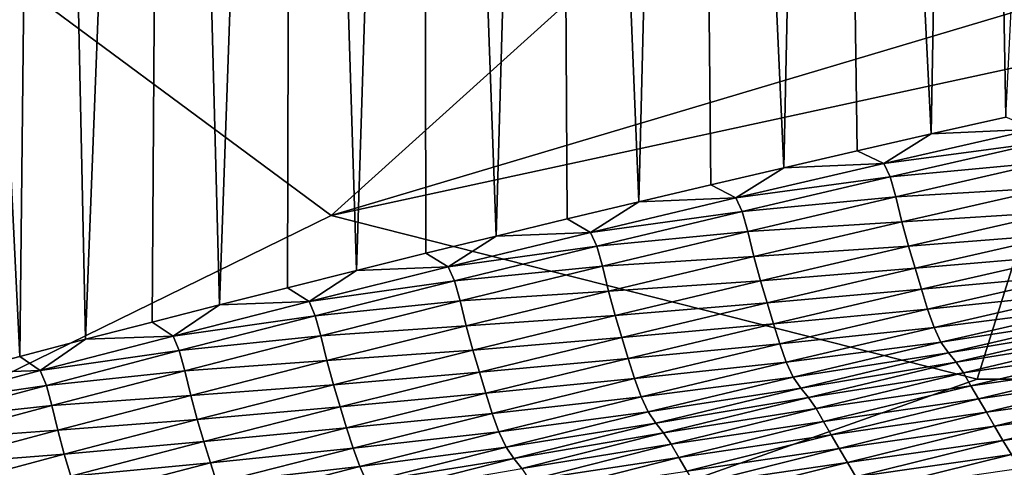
# Model space of a CAD drawing. Extents: x -54 to 446, y -6 to 1624.
# Tile 58 of 225: x -13.177 to -12.11, y 1556.404 to 1556.89. Entities that reach past the tile are written whole.
import ezdxf

# ---------------------------------------------------------------- set-up
doc = ezdxf.new("R2010")
doc.units = 0
doc.header["$LTSCALE"] = 46.933333
for name, color, linetype in [('1000', 7, 'CONTINUOUS'), ('1022', 7, 'CONTINUOUS'), ('1088', 7, 'CONTINUOUS'), ('1162', 7, 'CONTINUOUS'), ('1520', 7, 'CONTINUOUS'), ('1524', 7, 'CONTINUOUS'), ('1577', 7, 'CONTINUOUS')]:
    doc.layers.add(name, color=color, linetype=linetype)

msp = doc.modelspace()

# ---------------------------------------------------------------- linework, layer by layer
at = {"layer": '1000', "color": 7, "linetype": 'CONTINUOUS'}
for points in [[(-13.1679, 1556.921, -9.0888), (-15.995, 1555.1313, -0.4), (-13.4539, 1557.3112, -8.6599), (-13.1679, 1556.921, -9.0888)], [(-12.8396, 1556.6777, -9.547), (-15.995, 1555.1313, -0.4), (-13.1679, 1556.921, -9.0888), (-12.8396, 1556.6777, -9.547)], [(-12.1389, 1556.5, -10.4234), (-15.995, 1555.1313, -0.4), (-12.8396, 1556.6777, -9.547), (-12.1389, 1556.5, -10.4234)], [(-8.5407, 1554.2345, -13.5298), (-15.995, 1555.1313, -0.4), (-9.6445, 1556.5, -12.7665), (-8.5407, 1554.2345, -13.5298)], [(-9.6445, 1556.5, -12.7665), (-15.995, 1555.1313, -0.4), (-12.1389, 1556.5, -10.4234), (-9.6445, 1556.5, -12.7665)]]:
    msp.add_3dface(points, dxfattribs=at)
at = {"layer": '1022', "color": 7, "linetype": 'CONTINUOUS'}
msp.add_3dface([(-9.6445, 1556.5, -12.7665), (-12.1389, 1556.5, -10.4234), (-12.0279, 1556.8535, -10.328), (-9.6445, 1556.5, -12.7665)], dxfattribs=at)
at = {"layer": '1088', "color": 7, "linetype": 'CONTINUOUS'}
for points in [[(-12.8396, 1556.6777, -9.547), (-13.1679, 1556.921, -9.0888), (-12.2889, 1557.1747, -9.0776), (-12.8396, 1556.6777, -9.547)], [(-11.7596, 1557, -10.0977), (-12.8396, 1556.6777, -9.547), (-12.2889, 1557.1747, -9.0776), (-11.7596, 1557, -10.0977)], [(-12.8396, 1556.6777, -9.547), (-11.7596, 1557, -10.0977), (-12.0279, 1556.8535, -10.328), (-12.8396, 1556.6777, -9.547)], [(-12.1389, 1556.5, -10.4234), (-12.8396, 1556.6777, -9.547), (-12.0279, 1556.8535, -10.328), (-12.1389, 1556.5, -10.4234)]]:
    msp.add_3dface(points, dxfattribs=at)
at = {"layer": '1162', "color": 7, "linetype": 'CONTINUOUS'}
for points in [[(-13.9, 1554.9401, 0), (0, 1552.5, 13.9), (-13.9, 1568.5), (-13.9, 1554.9401, 0)], [(-13.9, 1568.5), (0, 1552.5, 13.9), (-9.8285, 1568.3284, 9.8298), (-13.9, 1568.5)]]:
    msp.add_3dface(points, dxfattribs=at)
at = {"layer": '1520', "color": 7, "linetype": 'CONTINUOUS'}
for points in [[(-12.1889, 1556.7663, 10.5137), (-12.0768, 1556.7713, 10.64), (-12.1079, 1556.7846, 10.6123), (-12.1889, 1556.7663, 10.5137)], [(-12.2692, 1556.7479, 10.4145), (-12.2402, 1556.7341, 10.4408), (-12.1889, 1556.7663, 10.5137), (-12.2692, 1556.7479, 10.4145)], [(-12.2402, 1556.7341, 10.4408), (-12.0698, 1556.757, 10.6193), (-12.0768, 1556.7713, 10.64), (-12.2402, 1556.7341, 10.4408)], [(-12.2402, 1556.7341, 10.4408), (-12.0768, 1556.7713, 10.64), (-12.1889, 1556.7663, 10.5137), (-12.2402, 1556.7341, 10.4408)], [(-12.2334, 1556.7197, 10.4208), (-12.0698, 1556.757, 10.6193), (-12.2402, 1556.7341, 10.4408), (-12.2334, 1556.7197, 10.4208)], [(-12.2334, 1556.7197, 10.4208), (-12.0635, 1556.7356, 10.6595), (-12.0698, 1556.757, 10.6193), (-12.2334, 1556.7197, 10.4208)], [(-12.3488, 1556.7295, 10.3146), (-12.2402, 1556.7341, 10.4408), (-12.2692, 1556.7479, 10.4145), (-12.3488, 1556.7295, 10.3146)], [(-12.4008, 1556.6968, 10.2391), (-12.2334, 1556.7197, 10.4208), (-12.2402, 1556.7341, 10.4408), (-12.4008, 1556.6968, 10.2391)], [(-12.4008, 1556.6968, 10.2391), (-12.2402, 1556.7341, 10.4408), (-12.3488, 1556.7295, 10.3146), (-12.4008, 1556.6968, 10.2391)], [(-12.2271, 1556.6981, 10.4601), (-12.0635, 1556.7356, 10.6595), (-12.2334, 1556.7197, 10.4208), (-12.2271, 1556.6981, 10.4601)], [(-12.2271, 1556.6981, 10.4601), (-12.057, 1556.7081, 10.7139), (-12.0635, 1556.7356, 10.6595), (-12.2271, 1556.6981, 10.4601)], [(-12.4278, 1556.711, 10.214), (-12.4008, 1556.6968, 10.2391), (-12.3488, 1556.7295, 10.3146), (-12.4278, 1556.711, 10.214)], [(-12.3939, 1556.6821, 10.2198), (-12.2334, 1556.7197, 10.4208), (-12.4008, 1556.6968, 10.2391), (-12.3939, 1556.6821, 10.2198)], [(-12.3939, 1556.6821, 10.2198), (-12.2271, 1556.6981, 10.4601), (-12.2334, 1556.7197, 10.4208), (-12.3939, 1556.6821, 10.2198)], [(-12.506, 1556.6925, 10.1128), (-12.4008, 1556.6968, 10.2391), (-12.4278, 1556.711, 10.214), (-12.506, 1556.6925, 10.1128)], [(-12.2205, 1556.6708, 10.5133), (-12.057, 1556.7081, 10.7139), (-12.2271, 1556.6981, 10.4601), (-12.2205, 1556.6708, 10.5133)], [(-12.2205, 1556.6708, 10.5133), (-12.0498, 1556.6817, 10.7514), (-12.057, 1556.7081, 10.7139), (-12.2205, 1556.6708, 10.5133)], [(-12.5836, 1556.674, 10.011), (-12.5583, 1556.6594, 10.0351), (-12.506, 1556.6925, 10.1128), (-12.5836, 1556.674, 10.011)], [(-12.5583, 1556.6594, 10.0351), (-12.3939, 1556.6821, 10.2198), (-12.4008, 1556.6968, 10.2391), (-12.5583, 1556.6594, 10.0351)], [(-12.5583, 1556.6594, 10.0351), (-12.4008, 1556.6968, 10.2391), (-12.506, 1556.6925, 10.1128), (-12.5583, 1556.6594, 10.0351)], [(-12.3877, 1556.6605, 10.2583), (-12.2271, 1556.6981, 10.4601), (-12.3939, 1556.6821, 10.2198), (-12.3877, 1556.6605, 10.2583)], [(-12.3877, 1556.6605, 10.2583), (-12.2205, 1556.6708, 10.5133), (-12.2271, 1556.6981, 10.4601), (-12.3877, 1556.6605, 10.2583)], [(-12.5514, 1556.6445, 10.0165), (-12.3939, 1556.6821, 10.2198), (-12.5583, 1556.6594, 10.0351), (-12.5514, 1556.6445, 10.0165)], [(-12.5514, 1556.6445, 10.0165), (-12.3877, 1556.6605, 10.2583), (-12.3939, 1556.6821, 10.2198), (-12.5514, 1556.6445, 10.0165)], [(-12.2133, 1556.6444, 10.55), (-12.0498, 1556.6817, 10.7514), (-12.2205, 1556.6708, 10.5133), (-12.2133, 1556.6444, 10.55)], [(-12.2133, 1556.6444, 10.55), (-12.0426, 1556.6578, 10.7722), (-12.0498, 1556.6817, 10.7514), (-12.2133, 1556.6444, 10.55)], [(-12.6605, 1556.6554, 9.9084), (-12.5583, 1556.6594, 10.0351), (-12.5836, 1556.674, 10.011), (-12.6605, 1556.6554, 9.9084)], [(-12.3811, 1556.6333, 10.3103), (-12.2205, 1556.6708, 10.5133), (-12.3877, 1556.6605, 10.2583), (-12.3811, 1556.6333, 10.3103)], [(-12.3811, 1556.6333, 10.3103), (-12.2133, 1556.6444, 10.55), (-12.2205, 1556.6708, 10.5133), (-12.3811, 1556.6333, 10.3103)], [(-12.7125, 1556.6219, 9.8289), (-12.5514, 1556.6445, 10.0165), (-12.5583, 1556.6594, 10.0351), (-12.7125, 1556.6219, 9.8289)], [(-12.7125, 1556.6219, 9.8289), (-12.5583, 1556.6594, 10.0351), (-12.6605, 1556.6554, 9.9084), (-12.7125, 1556.6219, 9.8289)], [(-12.5452, 1556.6228, 10.0541), (-12.3877, 1556.6605, 10.2583), (-12.5514, 1556.6445, 10.0165), (-12.5452, 1556.6228, 10.0541)], [(-12.5452, 1556.6228, 10.0541), (-12.3811, 1556.6333, 10.3103), (-12.3877, 1556.6605, 10.2583), (-12.5452, 1556.6228, 10.0541)], [(-12.2062, 1556.6205, 10.5704), (-12.0426, 1556.6578, 10.7722), (-12.2133, 1556.6444, 10.55), (-12.2062, 1556.6205, 10.5704)], [(-12.2062, 1556.6205, 10.5704), (-12.0359, 1556.6351, 10.7865), (-12.0426, 1556.6578, 10.7722), (-12.2062, 1556.6205, 10.5704)], [(-12.7367, 1556.6368, 9.8052), (-12.7125, 1556.6219, 9.8289), (-12.6605, 1556.6554, 9.9084), (-12.7367, 1556.6368, 9.8052)], [(-12.8121, 1556.6181, 9.7015), (-12.7125, 1556.6219, 9.8289), (-12.7367, 1556.6368, 9.8052), (-12.8121, 1556.6181, 9.7015)], [(-12.7057, 1556.6067, 9.8111), (-12.5514, 1556.6445, 10.0165), (-12.7125, 1556.6219, 9.8289), (-12.7057, 1556.6067, 9.8111)], [(-12.7057, 1556.6067, 9.8111), (-12.5452, 1556.6228, 10.0541), (-12.5514, 1556.6445, 10.0165), (-12.7057, 1556.6067, 9.8111)], [(-12.3739, 1556.6069, 10.3462), (-12.2133, 1556.6444, 10.55), (-12.3811, 1556.6333, 10.3103), (-12.3739, 1556.6069, 10.3462)], [(-12.3739, 1556.6069, 10.3462), (-12.2062, 1556.6205, 10.5704), (-12.2133, 1556.6444, 10.55), (-12.3739, 1556.6069, 10.3462)], [(-12.5387, 1556.5956, 10.1048), (-12.3811, 1556.6333, 10.3103), (-12.5452, 1556.6228, 10.0541), (-12.5387, 1556.5956, 10.1048)], [(-12.5387, 1556.5956, 10.1048), (-12.3739, 1556.6069, 10.3462), (-12.3811, 1556.6333, 10.3103), (-12.5387, 1556.5956, 10.1048)], [(-12.1994, 1556.5977, 10.5845), (-12.0359, 1556.6351, 10.7865), (-12.2062, 1556.6205, 10.5704), (-12.1994, 1556.5977, 10.5845)], [(-12.1994, 1556.5977, 10.5845), (-12.0293, 1556.6134, 10.7976), (-12.0359, 1556.6351, 10.7865), (-12.1994, 1556.5977, 10.5845)], [(-12.8868, 1556.5994, 9.5971), (-12.8635, 1556.5844, 9.6208), (-12.8121, 1556.6181, 9.7015), (-12.8868, 1556.5994, 9.5971)], [(-12.8635, 1556.5844, 9.6208), (-12.7057, 1556.6067, 9.8111), (-12.7125, 1556.6219, 9.8289), (-12.8635, 1556.5844, 9.6208)], [(-12.8635, 1556.5844, 9.6208), (-12.7125, 1556.6219, 9.8289), (-12.8121, 1556.6181, 9.7015), (-12.8635, 1556.5844, 9.6208)], [(-12.6995, 1556.585, 9.8478), (-12.5452, 1556.6228, 10.0541), (-12.7057, 1556.6067, 9.8111), (-12.6995, 1556.585, 9.8478)], [(-12.6995, 1556.585, 9.8478), (-12.5387, 1556.5956, 10.1048), (-12.5452, 1556.6228, 10.0541), (-12.6995, 1556.585, 9.8478)], [(-12.3668, 1556.583, 10.3661), (-12.2062, 1556.6205, 10.5704), (-12.3739, 1556.6069, 10.3462), (-12.3668, 1556.583, 10.3661)], [(-12.3668, 1556.583, 10.3661), (-12.1994, 1556.5977, 10.5845), (-12.2062, 1556.6205, 10.5704), (-12.3668, 1556.583, 10.3661)], [(-12.8568, 1556.5689, 9.6037), (-12.7057, 1556.6067, 9.8111), (-12.8635, 1556.5844, 9.6208), (-12.8568, 1556.5689, 9.6037)], [(-12.8568, 1556.5689, 9.6037), (-12.6995, 1556.585, 9.8478), (-12.7057, 1556.6067, 9.8111), (-12.8568, 1556.5689, 9.6037)], [(-12.5315, 1556.5693, 10.1399), (-12.3739, 1556.6069, 10.3462), (-12.5387, 1556.5956, 10.1048), (-12.5315, 1556.5693, 10.1399)], [(-12.5315, 1556.5693, 10.1399), (-12.3668, 1556.583, 10.3661), (-12.3739, 1556.6069, 10.3462), (-12.5315, 1556.5693, 10.1399)], [(-12.1927, 1556.576, 10.5955), (-12.0293, 1556.6134, 10.7976), (-12.1994, 1556.5977, 10.5845), (-12.1927, 1556.576, 10.5955)], [(-12.1927, 1556.576, 10.5955), (-12.0224, 1556.5938, 10.8054), (-12.0293, 1556.6134, 10.7976), (-12.1927, 1556.576, 10.5955)], [(-12.9607, 1556.5807, 9.4923), (-12.8635, 1556.5844, 9.6208), (-12.8868, 1556.5994, 9.5971), (-12.9607, 1556.5807, 9.4923)], [(-12.6931, 1556.5579, 9.8972), (-12.5387, 1556.5956, 10.1048), (-12.6995, 1556.585, 9.8478), (-12.6931, 1556.5579, 9.8972)], [(-12.6931, 1556.5579, 9.8972), (-12.5315, 1556.5693, 10.1399), (-12.5387, 1556.5956, 10.1048), (-12.6931, 1556.5579, 9.8972)], [(-12.3599, 1556.5602, 10.38), (-12.1994, 1556.5977, 10.5845), (-12.3668, 1556.583, 10.3661), (-12.3599, 1556.5602, 10.38)], [(-12.3599, 1556.5602, 10.38), (-12.1927, 1556.576, 10.5955), (-12.1994, 1556.5977, 10.5845), (-12.3599, 1556.5602, 10.38)], [(-12.1857, 1556.5563, 10.6031), (-12.0224, 1556.5938, 10.8054), (-12.1927, 1556.576, 10.5955), (-12.1857, 1556.5563, 10.6031)], [(-12.1857, 1556.5563, 10.6031), (-12.0151, 1556.5779, 10.8083), (-12.0224, 1556.5938, 10.8054), (-12.1857, 1556.5563, 10.6031)], [(-13.011, 1556.5469, 9.4111), (-12.8568, 1556.5689, 9.6037), (-12.8635, 1556.5844, 9.6208), (-13.011, 1556.5469, 9.4111)], [(-13.011, 1556.5469, 9.4111), (-12.8635, 1556.5844, 9.6208), (-12.9607, 1556.5807, 9.4923), (-13.011, 1556.5469, 9.4111)], [(-12.8506, 1556.5472, 9.6395), (-12.6995, 1556.585, 9.8478), (-12.8568, 1556.5689, 9.6037), (-12.8506, 1556.5472, 9.6395)], [(-12.8506, 1556.5472, 9.6395), (-12.6931, 1556.5579, 9.8972), (-12.6995, 1556.585, 9.8478), (-12.8506, 1556.5472, 9.6395)], [(-13.0337, 1556.5621, 9.387), (-13.011, 1556.5469, 9.4111), (-12.9607, 1556.5807, 9.4923), (-13.0337, 1556.5621, 9.387)], [(-12.5243, 1556.5454, 10.1595), (-12.3668, 1556.583, 10.3661), (-12.5315, 1556.5693, 10.1399), (-12.5243, 1556.5454, 10.1595)], [(-12.5243, 1556.5454, 10.1595), (-12.3599, 1556.5602, 10.38), (-12.3668, 1556.583, 10.3661), (-12.5243, 1556.5454, 10.1595)], [(-12.3531, 1556.5384, 10.3908), (-12.1927, 1556.576, 10.5955), (-12.3599, 1556.5602, 10.38), (-12.3531, 1556.5384, 10.3908)], [(-12.3531, 1556.5384, 10.3908), (-12.1857, 1556.5563, 10.6031), (-12.1927, 1556.576, 10.5955), (-12.3531, 1556.5384, 10.3908)], [(-12.1783, 1556.5402, 10.606), (-12.0151, 1556.5779, 10.8083), (-12.1857, 1556.5563, 10.6031), (-12.1783, 1556.5402, 10.606)], [(-12.1783, 1556.5402, 10.606), (-12.0071, 1556.5665, 10.8063), (-12.0151, 1556.5779, 10.8083), (-12.1783, 1556.5402, 10.606)], [(-13.1059, 1556.5434, 9.2814), (-13.011, 1556.5469, 9.4111), (-13.0337, 1556.5621, 9.387), (-13.1059, 1556.5434, 9.2814)], [(-13.0044, 1556.5312, 9.3947), (-12.8568, 1556.5689, 9.6037), (-13.011, 1556.5469, 9.4111), (-13.0044, 1556.5312, 9.3947)], [(-13.0044, 1556.5312, 9.3947), (-12.8506, 1556.5472, 9.6395), (-12.8568, 1556.5689, 9.6037), (-13.0044, 1556.5312, 9.3947)], [(-12.6859, 1556.5317, 9.9315), (-12.5315, 1556.5693, 10.1399), (-12.6931, 1556.5579, 9.8972), (-12.6859, 1556.5317, 9.9315)], [(-12.6859, 1556.5317, 9.9315), (-12.5243, 1556.5454, 10.1595), (-12.5315, 1556.5693, 10.1399), (-12.6859, 1556.5317, 9.9315)], [(-12.1702, 1556.5286, 10.6042), (-12.0071, 1556.5665, 10.8063), (-12.1783, 1556.5402, 10.606), (-12.1702, 1556.5286, 10.6042)], [(-12.1702, 1556.5286, 10.6042), (-11.9988, 1556.557, 10.8059), (-12.0071, 1556.5665, 10.8063), (-12.1702, 1556.5286, 10.6042)], [(-12.8442, 1556.5202, 9.6877), (-12.6931, 1556.5579, 9.8972), (-12.8506, 1556.5472, 9.6395), (-12.8442, 1556.5202, 9.6877)], [(-12.8442, 1556.5202, 9.6877), (-12.6859, 1556.5317, 9.9315), (-12.6931, 1556.5579, 9.8972), (-12.8442, 1556.5202, 9.6877)], [(-12.5174, 1556.5226, 10.1731), (-12.3599, 1556.5602, 10.38), (-12.5243, 1556.5454, 10.1595), (-12.5174, 1556.5226, 10.1731)], [(-12.5174, 1556.5226, 10.1731), (-12.3531, 1556.5384, 10.3908), (-12.3599, 1556.5602, 10.38), (-12.5174, 1556.5226, 10.1731)], [(-12.3461, 1556.5187, 10.3983), (-12.1857, 1556.5563, 10.6031), (-12.3531, 1556.5384, 10.3908), (-12.3461, 1556.5187, 10.3983)], [(-12.3461, 1556.5187, 10.3983), (-12.1783, 1556.5402, 10.606), (-12.1857, 1556.5563, 10.6031), (-12.3461, 1556.5187, 10.3983)], [(-12.1619, 1556.5187, 10.6039), (-11.9988, 1556.557, 10.8059), (-12.1702, 1556.5286, 10.6042), (-12.1619, 1556.5187, 10.6039)], [(-12.1619, 1556.5187, 10.6039), (-11.9909, 1556.5456, 10.8117), (-11.9988, 1556.557, 10.8059), (-12.1619, 1556.5187, 10.6039)], [(-13.1771, 1556.5247, 9.1754), (-13.155, 1556.5094, 9.1998), (-13.1059, 1556.5434, 9.2814), (-13.1771, 1556.5247, 9.1754)], [(-13.155, 1556.5094, 9.1998), (-13.0044, 1556.5312, 9.3947), (-13.011, 1556.5469, 9.4111), (-13.155, 1556.5094, 9.1998)], [(-13.155, 1556.5094, 9.1998), (-13.011, 1556.5469, 9.4111), (-13.1059, 1556.5434, 9.2814), (-13.155, 1556.5094, 9.1998)], [(-12.9983, 1556.5093, 9.4295), (-12.8506, 1556.5472, 9.6395), (-13.0044, 1556.5312, 9.3947), (-12.9983, 1556.5093, 9.4295)], [(-12.9983, 1556.5093, 9.4295), (-12.8442, 1556.5202, 9.6877), (-12.8506, 1556.5472, 9.6395), (-12.9983, 1556.5093, 9.4295)], [(-12.6787, 1556.5078, 9.9506), (-12.5243, 1556.5454, 10.1595), (-12.6859, 1556.5317, 9.9315), (-12.6787, 1556.5078, 9.9506)], [(-12.6787, 1556.5078, 9.9506), (-12.5174, 1556.5226, 10.1731), (-12.5243, 1556.5454, 10.1595), (-12.6787, 1556.5078, 9.9506)], [(-12.1538, 1556.5071, 10.6096), (-11.9909, 1556.5456, 10.8117), (-12.1619, 1556.5187, 10.6039), (-12.1538, 1556.5071, 10.6096)], [(-12.1538, 1556.5071, 10.6096), (-11.983, 1556.5317, 10.8189), (-11.9909, 1556.5456, 10.8117), (-12.1538, 1556.5071, 10.6096)], [(-13.1484, 1556.4934, 9.1842), (-13.0044, 1556.5312, 9.3947), (-13.155, 1556.5094, 9.1998), (-13.1484, 1556.4934, 9.1842)], [(-13.1484, 1556.4934, 9.1842), (-12.9983, 1556.5093, 9.4295), (-13.0044, 1556.5312, 9.3947), (-13.1484, 1556.4934, 9.1842)], [(-12.837, 1556.494, 9.7211), (-12.6859, 1556.5317, 9.9315), (-12.8442, 1556.5202, 9.6877), (-12.837, 1556.494, 9.7211)], [(-12.837, 1556.494, 9.7211), (-12.6787, 1556.5078, 9.9506), (-12.6859, 1556.5317, 9.9315), (-12.837, 1556.494, 9.7211)], [(-12.5105, 1556.5008, 10.1837), (-12.3531, 1556.5384, 10.3908), (-12.5174, 1556.5226, 10.1731), (-12.5105, 1556.5008, 10.1837)], [(-12.5105, 1556.5008, 10.1837), (-12.3461, 1556.5187, 10.3983), (-12.3531, 1556.5384, 10.3908), (-12.5105, 1556.5008, 10.1837)], [(-12.3385, 1556.5024, 10.4013), (-12.1783, 1556.5402, 10.606), (-12.3461, 1556.5187, 10.3983), (-12.3385, 1556.5024, 10.4013)], [(-12.3385, 1556.5024, 10.4013), (-12.1702, 1556.5286, 10.6042), (-12.1783, 1556.5402, 10.606), (-12.3385, 1556.5024, 10.4013)], [(-12.1458, 1556.493, 10.6166), (-11.983, 1556.5317, 10.8189), (-12.1538, 1556.5071, 10.6096), (-12.1458, 1556.493, 10.6166)], [(-12.1458, 1556.493, 10.6166), (-11.9749, 1556.5175, 10.8209), (-11.983, 1556.5317, 10.8189), (-12.1458, 1556.493, 10.6166)], [(-13.2475, 1556.5061, 9.0691), (-13.155, 1556.5094, 9.1998), (-13.1771, 1556.5247, 9.1754), (-13.2475, 1556.5061, 9.0691)], [(-12.9918, 1556.4824, 9.4764), (-12.8442, 1556.5202, 9.6877), (-12.9983, 1556.5093, 9.4295), (-12.9918, 1556.4824, 9.4764)], [(-12.9918, 1556.4824, 9.4764), (-12.837, 1556.494, 9.7211), (-12.8442, 1556.5202, 9.6877), (-12.9918, 1556.4824, 9.4764)], [(-12.6717, 1556.4849, 9.964), (-12.5174, 1556.5226, 10.1731), (-12.6787, 1556.5078, 9.9506), (-12.6717, 1556.4849, 9.964)], [(-12.6717, 1556.4849, 9.964), (-12.5105, 1556.5008, 10.1837), (-12.5174, 1556.5226, 10.1731), (-12.6717, 1556.4849, 9.964)], [(-12.3303, 1556.4905, 10.3995), (-12.1702, 1556.5286, 10.6042), (-12.3385, 1556.5024, 10.4013), (-12.3303, 1556.4905, 10.3995)], [(-12.3303, 1556.4905, 10.3995), (-12.1619, 1556.5187, 10.6039), (-12.1702, 1556.5286, 10.6042), (-12.3303, 1556.4905, 10.3995)], [(-13.2953, 1556.472, 8.9874), (-13.1484, 1556.4934, 9.1842), (-13.155, 1556.5094, 9.1998), (-13.2953, 1556.472, 8.9874)], [(-13.2953, 1556.472, 8.9874), (-13.155, 1556.5094, 9.1998), (-13.2475, 1556.5061, 9.0691), (-13.2953, 1556.472, 8.9874)], [(-13.1424, 1556.4715, 9.2181), (-12.9983, 1556.5093, 9.4295), (-13.1484, 1556.4934, 9.1842), (-13.1424, 1556.4715, 9.2181)], [(-13.1424, 1556.4715, 9.2181), (-12.9918, 1556.4824, 9.4764), (-12.9983, 1556.5093, 9.4295), (-13.1424, 1556.4715, 9.2181)], [(-12.5034, 1556.4809, 10.1911), (-12.3461, 1556.5187, 10.3983), (-12.5105, 1556.5008, 10.1837), (-12.5034, 1556.4809, 10.1911)], [(-12.5034, 1556.4809, 10.1911), (-12.3385, 1556.5024, 10.4013), (-12.3461, 1556.5187, 10.3983), (-12.5034, 1556.4809, 10.1911)], [(-12.3219, 1556.4803, 10.3993), (-12.1619, 1556.5187, 10.6039), (-12.3303, 1556.4905, 10.3995), (-12.3219, 1556.4803, 10.3993)], [(-12.3219, 1556.4803, 10.3993), (-12.1538, 1556.5071, 10.6096), (-12.1619, 1556.5187, 10.6039), (-12.3219, 1556.4803, 10.3993)], [(-12.1375, 1556.4786, 10.6186), (-11.9749, 1556.5175, 10.8209), (-12.1458, 1556.493, 10.6166), (-12.1375, 1556.4786, 10.6186)], [(-12.1375, 1556.4786, 10.6186), (-11.9664, 1556.5032, 10.8184), (-11.9749, 1556.5175, 10.8209), (-12.1375, 1556.4786, 10.6186)], [(-12.8298, 1556.4701, 9.7398), (-12.6787, 1556.5078, 9.9506), (-12.837, 1556.494, 9.7211), (-12.8298, 1556.4701, 9.7398)], [(-12.8298, 1556.4701, 9.7398), (-12.6717, 1556.4849, 9.964), (-12.6787, 1556.5078, 9.9506), (-12.8298, 1556.4701, 9.7398)], [(-12.6648, 1556.463, 9.9744), (-12.5105, 1556.5008, 10.1837), (-12.6717, 1556.4849, 9.964), (-12.6648, 1556.463, 9.9744)], [(-12.6648, 1556.463, 9.9744), (-12.5034, 1556.4809, 10.1911), (-12.5105, 1556.5008, 10.1837), (-12.6648, 1556.463, 9.9744)], [(-12.4958, 1556.4645, 10.1941), (-12.3385, 1556.5024, 10.4013), (-12.5034, 1556.4809, 10.1911), (-12.4958, 1556.4645, 10.1941)], [(-12.4958, 1556.4645, 10.1941), (-12.3303, 1556.4905, 10.3995), (-12.3385, 1556.5024, 10.4013), (-12.4958, 1556.4645, 10.1941)], [(-12.3137, 1556.4684, 10.405), (-12.1538, 1556.5071, 10.6096), (-12.3219, 1556.4803, 10.3993), (-12.3137, 1556.4684, 10.405)], [(-12.3137, 1556.4684, 10.405), (-12.1458, 1556.493, 10.6166), (-12.1538, 1556.5071, 10.6096), (-12.3137, 1556.4684, 10.405)], [(-12.1289, 1556.4642, 10.6162), (-11.9664, 1556.5032, 10.8184), (-12.1375, 1556.4786, 10.6186), (-12.1289, 1556.4642, 10.6162)], [(-12.1289, 1556.4642, 10.6162), (-11.9578, 1556.4882, 10.8142), (-11.9664, 1556.5032, 10.8184), (-12.1289, 1556.4642, 10.6162)], [(-13.2888, 1556.4558, 8.9724), (-13.1484, 1556.4934, 9.1842), (-13.2953, 1556.472, 8.9874), (-13.2888, 1556.4558, 8.9724)], [(-13.2888, 1556.4558, 8.9724), (-13.1424, 1556.4715, 9.2181), (-13.1484, 1556.4934, 9.1842), (-13.2888, 1556.4558, 8.9724)], [(-12.9848, 1556.4563, 9.5089), (-12.837, 1556.494, 9.7211), (-12.9918, 1556.4824, 9.4764), (-12.9848, 1556.4563, 9.5089)], [(-12.9848, 1556.4563, 9.5089), (-12.8298, 1556.4701, 9.7398), (-12.837, 1556.494, 9.7211), (-12.9848, 1556.4563, 9.5089)], [(-12.4875, 1556.4523, 10.1925), (-12.3303, 1556.4905, 10.3995), (-12.4958, 1556.4645, 10.1941), (-12.4875, 1556.4523, 10.1925)], [(-12.4875, 1556.4523, 10.1925), (-12.3219, 1556.4803, 10.3993), (-12.3303, 1556.4905, 10.3995), (-12.4875, 1556.4523, 10.1925)], [(-12.3056, 1556.4542, 10.4119), (-12.1458, 1556.493, 10.6166), (-12.3137, 1556.4684, 10.405), (-12.3056, 1556.4542, 10.4119)], [(-12.3056, 1556.4542, 10.4119), (-12.1375, 1556.4786, 10.6186), (-12.1458, 1556.493, 10.6166), (-12.3056, 1556.4542, 10.4119)], [(-12.1202, 1556.449, 10.6122), (-11.9578, 1556.4882, 10.8142), (-12.1289, 1556.4642, 10.6162), (-12.1202, 1556.449, 10.6122)], [(-12.1202, 1556.449, 10.6122), (-11.949, 1556.4728, 10.8087), (-11.9578, 1556.4882, 10.8142), (-12.1202, 1556.449, 10.6122)], [(-13.136, 1556.4447, 9.2635), (-12.9918, 1556.4824, 9.4764), (-13.1424, 1556.4715, 9.2181), (-13.136, 1556.4447, 9.2635)], [(-13.136, 1556.4447, 9.2635), (-12.9848, 1556.4563, 9.5089), (-12.9918, 1556.4824, 9.4764), (-13.136, 1556.4447, 9.2635)], [(-12.8228, 1556.4472, 9.7529), (-12.6717, 1556.4849, 9.964), (-12.8298, 1556.4701, 9.7398), (-12.8228, 1556.4472, 9.7529)], [(-12.8228, 1556.4472, 9.7529), (-12.6648, 1556.463, 9.9744), (-12.6717, 1556.4849, 9.964), (-12.8228, 1556.4472, 9.7529)], [(-12.6576, 1556.4431, 9.9817), (-12.5034, 1556.4809, 10.1911), (-12.6648, 1556.463, 9.9744), (-12.6576, 1556.4431, 9.9817)], [(-12.6576, 1556.4431, 9.9817), (-12.4958, 1556.4645, 10.1941), (-12.5034, 1556.4809, 10.1911), (-12.6576, 1556.4431, 9.9817)], [(-12.479, 1556.4418, 10.1924), (-12.3219, 1556.4803, 10.3993), (-12.4875, 1556.4523, 10.1925), (-12.479, 1556.4418, 10.1924)], [(-12.479, 1556.4418, 10.1924), (-12.3137, 1556.4684, 10.405), (-12.3219, 1556.4803, 10.3993), (-12.479, 1556.4418, 10.1924)], [(-12.2972, 1556.4396, 10.4139), (-12.1375, 1556.4786, 10.6186), (-12.3056, 1556.4542, 10.4119), (-12.2972, 1556.4396, 10.4139)], [(-12.2972, 1556.4396, 10.4139), (-12.1289, 1556.4642, 10.6162), (-12.1375, 1556.4786, 10.6186), (-12.2972, 1556.4396, 10.4139)], [(-13.2828, 1556.4338, 9.0054), (-13.1424, 1556.4715, 9.2181), (-13.2888, 1556.4558, 8.9724), (-13.2828, 1556.4338, 9.0054)], [(-13.2828, 1556.4338, 9.0054), (-13.136, 1556.4447, 9.2635), (-13.1424, 1556.4715, 9.2181), (-13.2828, 1556.4338, 9.0054)], [(-12.9775, 1556.4324, 9.5272), (-12.8298, 1556.4701, 9.7398), (-12.9848, 1556.4563, 9.5089), (-12.9775, 1556.4324, 9.5272)], [(-12.9775, 1556.4324, 9.5272), (-12.8228, 1556.4472, 9.7529), (-12.8298, 1556.4701, 9.7398), (-12.9775, 1556.4324, 9.5272)], [(-12.4707, 1556.4296, 10.198), (-12.3137, 1556.4684, 10.405), (-12.479, 1556.4418, 10.1924), (-12.4707, 1556.4296, 10.198)], [(-12.4707, 1556.4296, 10.198), (-12.3056, 1556.4542, 10.4119), (-12.3137, 1556.4684, 10.405), (-12.4707, 1556.4296, 10.198)], [(-12.1112, 1556.4336, 10.6069), (-11.949, 1556.4728, 10.8087), (-12.1202, 1556.449, 10.6122), (-12.1112, 1556.4336, 10.6069)], [(-12.1112, 1556.4336, 10.6069), (-11.9398, 1556.4578, 10.8016), (-11.949, 1556.4728, 10.8087), (-12.1112, 1556.4336, 10.6069)], [(-13.129, 1556.4187, 9.2952), (-12.9848, 1556.4563, 9.5089), (-13.136, 1556.4447, 9.2635), (-13.129, 1556.4187, 9.2952)], [(-13.129, 1556.4187, 9.2952), (-12.9775, 1556.4324, 9.5272), (-12.9848, 1556.4563, 9.5089), (-13.129, 1556.4187, 9.2952)], [(-12.8158, 1556.4253, 9.7631), (-12.6648, 1556.463, 9.9744), (-12.8228, 1556.4472, 9.7529), (-12.8158, 1556.4253, 9.7631)], [(-12.8158, 1556.4253, 9.7631), (-12.6576, 1556.4431, 9.9817), (-12.6648, 1556.463, 9.9744), (-12.8158, 1556.4253, 9.7631)], [(-12.6499, 1556.4265, 9.9847), (-12.4958, 1556.4645, 10.1941), (-12.6576, 1556.4431, 9.9817), (-12.6499, 1556.4265, 9.9847)], [(-12.6499, 1556.4265, 9.9847), (-12.4875, 1556.4523, 10.1925), (-12.4958, 1556.4645, 10.1941), (-12.6499, 1556.4265, 9.9847)], [(-12.2885, 1556.425, 10.4116), (-12.1289, 1556.4642, 10.6162), (-12.2972, 1556.4396, 10.4139), (-12.2885, 1556.425, 10.4116)], [(-12.2885, 1556.425, 10.4116), (-12.1202, 1556.449, 10.6122), (-12.1289, 1556.4642, 10.6162), (-12.2885, 1556.425, 10.4116)], [(-12.1018, 1556.4184, 10.6), (-11.9398, 1556.4578, 10.8016), (-12.1112, 1556.4336, 10.6069), (-12.1018, 1556.4184, 10.6)], [(-13.2765, 1556.4071, 9.0495), (-13.136, 1556.4447, 9.2635), (-13.2828, 1556.4338, 9.0054), (-13.2765, 1556.4071, 9.0495)], [(-13.2765, 1556.4071, 9.0495), (-13.129, 1556.4187, 9.2952), (-13.136, 1556.4447, 9.2635), (-13.2765, 1556.4071, 9.0495)], [(-12.9705, 1556.4095, 9.54), (-12.8228, 1556.4472, 9.7529), (-12.9775, 1556.4324, 9.5272), (-12.9705, 1556.4095, 9.54)], [(-12.9705, 1556.4095, 9.54), (-12.8158, 1556.4253, 9.7631), (-12.8228, 1556.4472, 9.7529), (-12.9705, 1556.4095, 9.54)], [(-12.6415, 1556.414, 9.9833), (-12.4875, 1556.4523, 10.1925), (-12.6499, 1556.4265, 9.9847), (-12.6415, 1556.414, 9.9833)], [(-12.6415, 1556.414, 9.9833), (-12.479, 1556.4418, 10.1924), (-12.4875, 1556.4523, 10.1925), (-12.6415, 1556.414, 9.9833)], [(-12.4625, 1556.4152, 10.2048), (-12.3056, 1556.4542, 10.4119), (-12.4707, 1556.4296, 10.198), (-12.4625, 1556.4152, 10.2048)], [(-12.4625, 1556.4152, 10.2048), (-12.2972, 1556.4396, 10.4139), (-12.3056, 1556.4542, 10.4119), (-12.4625, 1556.4152, 10.2048)], [(-12.2796, 1556.4096, 10.4077), (-12.1202, 1556.449, 10.6122), (-12.2885, 1556.425, 10.4116), (-12.2796, 1556.4096, 10.4077)], [(-12.2796, 1556.4096, 10.4077), (-12.1112, 1556.4336, 10.6069), (-12.1202, 1556.449, 10.6122), (-12.2796, 1556.4096, 10.4077)], [(-12.8085, 1556.4052, 9.7703), (-12.6576, 1556.4431, 9.9817), (-12.8158, 1556.4253, 9.7631), (-12.8085, 1556.4052, 9.7703)], [(-12.8085, 1556.4052, 9.7703), (-12.6499, 1556.4265, 9.9847), (-12.6576, 1556.4431, 9.9817), (-12.8085, 1556.4052, 9.7703)], [(-12.6329, 1556.4032, 9.9833), (-12.479, 1556.4418, 10.1924), (-12.6415, 1556.414, 9.9833), (-12.6329, 1556.4032, 9.9833)], [(-12.6329, 1556.4032, 9.9833), (-12.4707, 1556.4296, 10.198), (-12.479, 1556.4418, 10.1924), (-12.6329, 1556.4032, 9.9833)], [(-12.4539, 1556.4004, 10.2068), (-12.2972, 1556.4396, 10.4139), (-12.4625, 1556.4152, 10.2048), (-12.4539, 1556.4004, 10.2068)], [(-12.4539, 1556.4004, 10.2068), (-12.2885, 1556.425, 10.4116), (-12.2972, 1556.4396, 10.4139), (-12.4539, 1556.4004, 10.2068)], [(-13.1218, 1556.3947, 9.313), (-12.9775, 1556.4324, 9.5272), (-13.129, 1556.4187, 9.2952), (-13.1218, 1556.3947, 9.313)], [(-13.1218, 1556.3947, 9.313), (-12.9705, 1556.4095, 9.54), (-12.9775, 1556.4324, 9.5272), (-13.1218, 1556.3947, 9.313)], [(-12.9634, 1556.3875, 9.55), (-12.8158, 1556.4253, 9.7631), (-12.9705, 1556.4095, 9.54), (-12.9634, 1556.3875, 9.55)], [(-12.9634, 1556.3875, 9.55), (-12.8085, 1556.4052, 9.7703), (-12.8158, 1556.4253, 9.7631), (-12.9634, 1556.3875, 9.55)], [(-12.8007, 1556.3884, 9.7733), (-12.6499, 1556.4265, 9.9847), (-12.8085, 1556.4052, 9.7703), (-12.8007, 1556.3884, 9.7733)], [(-12.8007, 1556.3884, 9.7733), (-12.6415, 1556.414, 9.9833), (-12.6499, 1556.4265, 9.9847), (-12.8007, 1556.3884, 9.7733)], [(-12.6245, 1556.3907, 9.9888), (-12.4707, 1556.4296, 10.198), (-12.6329, 1556.4032, 9.9833), (-12.6245, 1556.3907, 9.9888)], [(-12.6245, 1556.3907, 9.9888), (-12.4625, 1556.4152, 10.2048), (-12.4707, 1556.4296, 10.198), (-12.6245, 1556.3907, 9.9888)], [(-12.4451, 1556.3856, 10.2046), (-12.2885, 1556.425, 10.4116), (-12.4539, 1556.4004, 10.2068), (-12.4451, 1556.3856, 10.2046)], [(-12.4451, 1556.3856, 10.2046), (-12.2796, 1556.4096, 10.4077), (-12.2885, 1556.425, 10.4116), (-12.4451, 1556.3856, 10.2046)], [(-12.2704, 1556.3941, 10.4026), (-12.1112, 1556.4336, 10.6069), (-12.2796, 1556.4096, 10.4077), (-12.2704, 1556.3941, 10.4026)], [(-12.2704, 1556.3941, 10.4026), (-12.1018, 1556.4184, 10.6), (-12.1112, 1556.4336, 10.6069), (-12.2704, 1556.3941, 10.4026)], [(-13.2695, 1556.3811, 9.0801), (-13.129, 1556.4187, 9.2952), (-13.2765, 1556.4071, 9.0495), (-13.2695, 1556.3811, 9.0801)], [(-13.2695, 1556.3811, 9.0801), (-13.1218, 1556.3947, 9.313), (-13.129, 1556.4187, 9.2952), (-13.2695, 1556.3811, 9.0801)], [(-12.7923, 1556.3756, 9.772), (-12.6415, 1556.414, 9.9833), (-12.8007, 1556.3884, 9.7733), (-12.7923, 1556.3756, 9.772)], [(-12.7923, 1556.3756, 9.772), (-12.6329, 1556.4032, 9.9833), (-12.6415, 1556.414, 9.9833), (-12.7923, 1556.3756, 9.772)], [(-12.6162, 1556.3761, 9.9955), (-12.4625, 1556.4152, 10.2048), (-12.6245, 1556.3907, 9.9888), (-12.6162, 1556.3761, 9.9955)], [(-12.6162, 1556.3761, 9.9955), (-12.4539, 1556.4004, 10.2068), (-12.4625, 1556.4152, 10.2048), (-12.6162, 1556.3761, 9.9955)], [(-12.2609, 1556.3788, 10.3958), (-12.1018, 1556.4184, 10.6), (-12.2704, 1556.3941, 10.4026), (-12.2609, 1556.3788, 10.3958)], [(-12.2609, 1556.3788, 10.3958), (-12.0919, 1556.4037, 10.5913), (-12.1018, 1556.4184, 10.6), (-12.2609, 1556.3788, 10.3958)], [(-13.1147, 1556.3718, 9.3255), (-12.9705, 1556.4095, 9.54), (-13.1218, 1556.3947, 9.313), (-13.1147, 1556.3718, 9.3255)], [(-13.1147, 1556.3718, 9.3255), (-12.9634, 1556.3875, 9.55), (-12.9705, 1556.4095, 9.54), (-13.1147, 1556.3718, 9.3255)], [(-12.9561, 1556.3674, 9.5571), (-12.8085, 1556.4052, 9.7703), (-12.9634, 1556.3875, 9.55), (-12.9561, 1556.3674, 9.5571)], [(-12.9561, 1556.3674, 9.5571), (-12.8007, 1556.3884, 9.7733), (-12.8085, 1556.4052, 9.7703), (-12.9561, 1556.3674, 9.5571)], [(-12.436, 1556.3702, 10.2009), (-12.2796, 1556.4096, 10.4077), (-12.4451, 1556.3856, 10.2046), (-12.436, 1556.3702, 10.2009)], [(-12.436, 1556.3702, 10.2009), (-12.2704, 1556.3941, 10.4026), (-12.2796, 1556.4096, 10.4077), (-12.436, 1556.3702, 10.2009)]]:
    msp.add_3dface(points, dxfattribs=at)
at = {"layer": '1524', "color": 7, "linetype": 'CONTINUOUS'}
for points in [[(-14.0001, 1568.6), (-12.1203, 1568.4777, 7.0071), (-14.0001, 1555.1777), (-14.0001, 1568.6)], [(-14.0001, 1555.1777), (-12.1203, 1568.4777, 7.0071), (-14, 1554.4725), (-14.0001, 1555.1777)], [(-14, 1554.4725), (-12.1203, 1568.4777, 7.0071), (-9.9296, 1556.0576, 9.8693), (-14, 1554.4725)], [(-12.1203, 1568.4777, 7.0071), (-6.9866, 1568.3882, 12.1321), (-9.9296, 1556.0576, 9.8693), (-12.1203, 1568.4777, 7.0071)]]:
    msp.add_3dface(points, dxfattribs=at)
at = {"layer": '1577', "color": 7, "linetype": 'CONTINUOUS'}
for points in [[(-12.1079, 1556.7846, 10.6123), (-11.9939, 1559.0762, 10.8351), (-12.1485, 1559.0361, 10.6456), (-12.1079, 1556.7846, 10.6123)], [(-12.1889, 1556.7663, 10.5137), (-12.1485, 1559.0361, 10.6456), (-12.3006, 1558.9958, 10.454), (-12.1889, 1556.7663, 10.5137)], [(-12.1889, 1556.7663, 10.5137), (-12.1079, 1556.7846, 10.6123), (-12.1485, 1559.0361, 10.6456), (-12.1889, 1556.7663, 10.5137)], [(-12.3488, 1556.7295, 10.3146), (-12.3006, 1558.9958, 10.454), (-12.45, 1558.9555, 10.2604), (-12.3488, 1556.7295, 10.3146)], [(-12.3488, 1556.7295, 10.3146), (-12.2692, 1556.7479, 10.4145), (-12.3006, 1558.9958, 10.454), (-12.3488, 1556.7295, 10.3146)], [(-12.2692, 1556.7479, 10.4145), (-12.1889, 1556.7663, 10.5137), (-12.3006, 1558.9958, 10.454), (-12.2692, 1556.7479, 10.4145)], [(-12.506, 1556.6925, 10.1128), (-12.45, 1558.9555, 10.2604), (-12.5967, 1558.915, 10.0648), (-12.506, 1556.6925, 10.1128)], [(-12.506, 1556.6925, 10.1128), (-12.4278, 1556.711, 10.214), (-12.45, 1558.9555, 10.2604), (-12.506, 1556.6925, 10.1128)], [(-12.4278, 1556.711, 10.214), (-12.3488, 1556.7295, 10.3146), (-12.45, 1558.9555, 10.2604), (-12.4278, 1556.711, 10.214)], [(-12.6605, 1556.6554, 9.9084), (-12.5967, 1558.915, 10.0648), (-12.7404, 1558.8744, 9.8674), (-12.6605, 1556.6554, 9.9084)], [(-12.6605, 1556.6554, 9.9084), (-12.5836, 1556.674, 10.011), (-12.5967, 1558.915, 10.0648), (-12.6605, 1556.6554, 9.9084)], [(-12.5836, 1556.674, 10.011), (-12.506, 1556.6925, 10.1128), (-12.5967, 1558.915, 10.0648), (-12.5836, 1556.674, 10.011)], [(-12.8121, 1556.6181, 9.7015), (-12.7404, 1558.8744, 9.8674), (-12.8811, 1558.8338, 9.6686), (-12.8121, 1556.6181, 9.7015)], [(-12.8121, 1556.6181, 9.7015), (-12.7367, 1556.6368, 9.8052), (-12.7404, 1558.8744, 9.8674), (-12.8121, 1556.6181, 9.7015)], [(-12.7367, 1556.6368, 9.8052), (-12.6605, 1556.6554, 9.9084), (-12.7404, 1558.8744, 9.8674), (-12.7367, 1556.6368, 9.8052)], [(-12.9607, 1556.5807, 9.4923), (-12.8811, 1558.8338, 9.6686), (-13.0188, 1558.7932, 9.4685), (-12.9607, 1556.5807, 9.4923)], [(-12.9607, 1556.5807, 9.4923), (-12.8868, 1556.5994, 9.5971), (-12.8811, 1558.8338, 9.6686), (-12.9607, 1556.5807, 9.4923)], [(-12.8868, 1556.5994, 9.5971), (-12.8121, 1556.6181, 9.7015), (-12.8811, 1558.8338, 9.6686), (-12.8868, 1556.5994, 9.5971)], [(-13.1059, 1556.5434, 9.2814), (-13.0188, 1558.7932, 9.4685), (-13.1531, 1558.7526, 9.2674), (-13.1059, 1556.5434, 9.2814)], [(-13.1059, 1556.5434, 9.2814), (-13.0337, 1556.5621, 9.387), (-13.0188, 1558.7932, 9.4685), (-13.1059, 1556.5434, 9.2814)], [(-13.0337, 1556.5621, 9.387), (-12.9607, 1556.5807, 9.4923), (-13.0188, 1558.7932, 9.4685), (-13.0337, 1556.5621, 9.387)], [(-13.1771, 1556.5247, 9.1754), (-13.1531, 1558.7526, 9.2674), (-13.2842, 1558.712, 9.0654), (-13.1771, 1556.5247, 9.1754)], [(-13.1771, 1556.5247, 9.1754), (-13.1059, 1556.5434, 9.2814), (-13.1531, 1558.7526, 9.2674), (-13.1771, 1556.5247, 9.1754)], [(-13.2475, 1556.5061, 9.0691), (-13.1771, 1556.5247, 9.1754), (-13.2842, 1558.712, 9.0654), (-13.2475, 1556.5061, 9.0691)]]:
    msp.add_3dface(points, dxfattribs=at)

doc.saveas('drawing.dxf')
